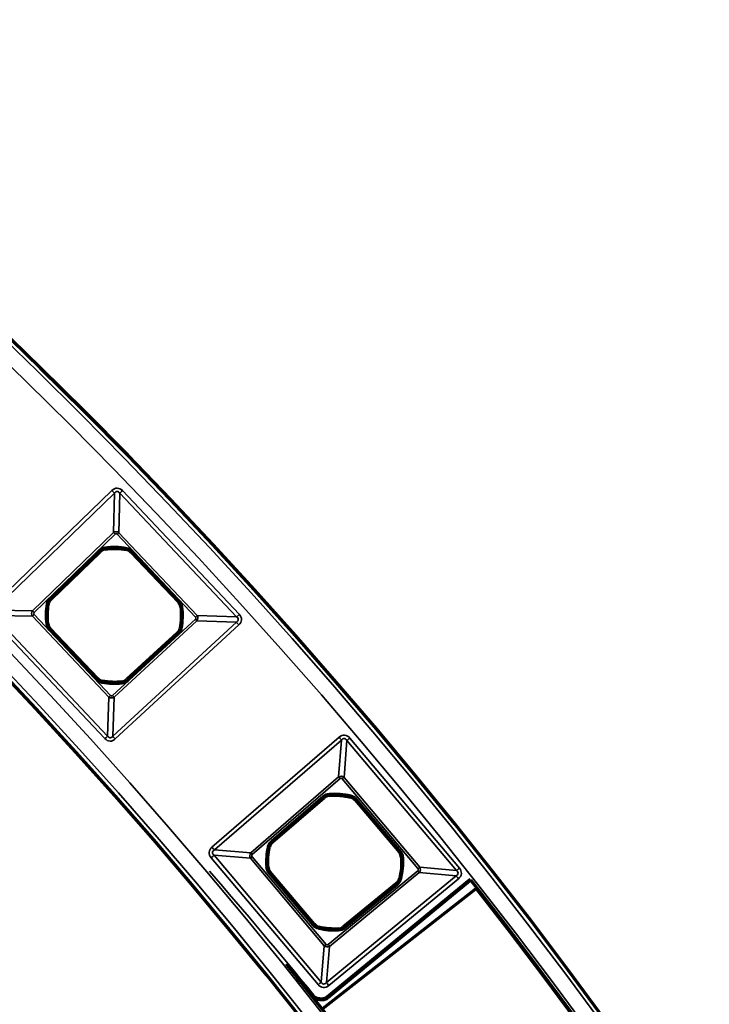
# Model space of a CAD drawing. Header units: millimetres. Extents: x -1503 to 2224, y -3994 to 2541.
# Tile 23 of 27: x 705 to 782, y -2843 to -2732. Entities that reach past the tile are written whole.
import ezdxf

# ---------------------------------------------------------------- set-up
doc = ezdxf.new("R2010")
doc.units = ezdxf.units.MM
doc.header["$LTSCALE"] = 0.75
doc.layers.add('Visible', color=7, linetype='Continuous', lineweight=70)
doc.layers.add('Visible Narrow', color=7, linetype='Continuous', lineweight=35)

msp = doc.modelspace()

# ---------------------------------------------------------------- linework, layer by layer
at = {"layer": 'Visible', "extrusion": (-7.22236e-29, -5.8975e-13, -1)}
for p, q in [((708.34, -2797.28, 22.3), (713.85, -2791.95, 22.3)), ((717.33, -2792.03, 22.3), (722.6, -2797.6, 22.3)), ((713.53, -2806.17, 22.3), (708.26, -2800.6, 22.3)), ((722.48, -2801.08, 22.3), (716.84, -2806.29, 22.3)), ((733.09, -2824.48, 22.3), (738.9, -2819.47, 22.3)), ((742.37, -2819.74, 22.3), (747.32, -2825.6, 22.3)), ((737.78, -2833.65, 22.3), (732.83, -2827.79, 22.3)), ((755.2, -2828.81, 27.6), (739.3, -2841.88, 27.6)), ((747, -2829.08, 22.3), (741.08, -2833.95, 22.3)), ((738.74, -2843.09, 27.8), (755.9, -2829.64, 27.8))]:
    msp.add_line(p, q, dxfattribs=at)
for radius in [574.5, 547.5]:
    msp.add_circle((-305.85, -3182.52, -27.5), radius, dxfattribs=at)
at = {"layer": 'Visible'}
for centre, radius, start, end in [((714.54, -2792.66, 22.3), 0.991, 97.913, 134.0647), ((716.61, -2792.71, 22.3), 0.991, 43.3829, 79.5346), ((709.02, -2797.99, 22.3), 0.991, 134.0647, 170.2164), ((721.88, -2798.28, 22.3), 0.991, 7.2312, 43.3829), ((708.98, -2799.92, 22.3), 0.991, 187.2116, 223.3829), ((721.81, -2800.36, 22.3), 0.991, 312.7011, 348.8528), ((714.25, -2805.49, 22.3), 0.991, 223.3829, 259.5542), ((716.17, -2805.56, 22.3), 0.991, 276.5494, 312.7011), ((739.55, -2820.22, 22.3), 0.991, 94.6785, 130.8302), ((741.61, -2820.38, 22.3), 0.991, 40.1484, 76.3001), ((733.74, -2825.23, 22.3), 0.991, 130.8302, 166.9818), ((746.56, -2826.24, 22.3), 0.991, 3.9967, 40.1484), ((733.59, -2827.15, 22.3), 0.991, 183.9771, 220.1484), ((746.37, -2828.31, 22.3), 0.991, 309.4666, 345.6183), ((738.54, -2833.01, 22.3), 0.991, 220.1484, 256.3197), ((740.45, -2833.19, 22.3), 0.991, 273.3149, 309.4666), ((239.03, -3249.34, 27.6), 644, 39.27103, 39.53719)]:
    msp.add_arc(centre, radius, start, end, dxfattribs=at)
at = {"layer": 'Visible', "extrusion": (-7.22236e-29, -5.8975e-13, -1)}
for centre, radius, start, end in [((-715.43, -2799.1, -22.3), 7.49, 82.087, 100.4654), ((-715.43, -2799.1, -22.3), 7.49, 352.7884, 9.7836), ((-715.43, -2799.1, -22.3), 7.49, 172.7688, 191.1472), ((-715.43, -2799.1, -22.3), 7.49, 263.4506, 280.4458), ((-740.08, -2826.7, -22.3), 7.49, 85.3215, 103.6999), ((-740.08, -2826.7, -22.3), 7.49, 356.0229, 13.0182), ((-740.08, -2826.7, -22.3), 7.49, 176.0033, 194.3817), ((-754.55, -2828.03, -27.6), 1.02, 222.5705, 228.7294), ((-305.85, -3182.52, -27.7), 572, 141.7878, 218.2122), ((-305.85, -3182.52, -27.8), 571.9, 141.9, 218.1), ((-740.08, -2826.7, -22.3), 7.49, 266.6851, 283.6803), ((-305.85, -3182.52, -27.7), 550, 141.2271, 218.7729), ((-742.09, -2809.93, -27.6), 32.37, 276.2699, 276.8006), ((-738.65, -2841.1, -27.6), 1.02, 231.7829, 246.3146)]:
    msp.add_arc(centre, radius, start, end, dxfattribs=at)
at = {"layer": 'Visible', "extrusion": (-1.51461e-28, -5.8975e-13, -1)}
msp.add_ellipse((754.88, -2828.42, 27.6), major_axis=(0.546, 0.465), ratio=0.707078, start_param=1.551592, end_param=1.59539, dxfattribs=at)
at = {"layer": 'Visible', "extrusion": (-5.04871e-29, -5.8975e-13, -1)}
msp.add_ellipse((738.13, -2841.48, 27.6), major_axis=(-0.658, 0.378), ratio=0.69039, start_param=4.183904, end_param=5.216546, dxfattribs=at)
at = {"layer": 'Visible', "extrusion": (-6.31089e-29, -5.8975e-13, -1)}
for centre, major_axis, ratio, start_param, end_param in [((738.27, -2841.86, 27.6), (-0.456, 0.062), 0.460941, 4.666934, 4.720471), ((738.61, -2841.65, 27.6), (-0.67, 0.066), 0.675788, 4.637548, 4.724832)]:
    msp.add_ellipse(centre, major_axis=major_axis, ratio=ratio, start_param=start_param, end_param=end_param, dxfattribs=at)
at = {"layer": 'Visible', "extrusion": (-8.83524e-29, -5.8975e-13, -1)}
msp.add_ellipse((738.75, -2841.6, 27.6), major_axis=(0.701, 0.127), ratio=0.700692, start_param=1.242636, end_param=1.888587, dxfattribs=at)
at = {"layer": 'Visible', "extrusion": (0, -5.8975e-13, -1)}
msp.add_ellipse((739.21, -2841.79, 27.6), major_axis=(0.286, 0.229), ratio=0.361352, start_param=1.5394, end_param=1.593444, dxfattribs=at)
at = {"layer": 'Visible Narrow', "extrusion": (-7.22236e-29, -5.8975e-13, -1)}
for p, q in [((701.63, -2798.21, 27.8), (715.15, -2785.13, 27.8)), ((716.33, -2785.15, 27.8), (729.4, -2798.98, 27.8)), ((715.44, -2785.43, 27.58), (701.92, -2798.51, 27.58)), ((715.34, -2789.84, 22.93), (715.44, -2785.43, 27.58)), ((716.03, -2785.44, 27.58), (715.93, -2789.85, 22.93)), ((729.1, -2799.27, 27.58), (716.03, -2785.44, 27.58)), ((706.28, -2798.61, 22.93), (715.34, -2789.84, 22.93)), ((715.51, -2790.02, 22.8), (706.46, -2798.79, 22.8)), ((724.51, -2799.29, 22.8), (715.75, -2790.02, 22.8)), ((715.93, -2789.85, 22.93), (724.69, -2799.12, 22.93)), ((714.4, -2791.67, 22.6), (714.4, -2791.68, 22.3)), ((716.79, -2791.73, 22.3), (716.79, -2791.73, 22.6)), ((708.19, -2797.13, 22.8), (713.7, -2791.8, 22.8)), ((713.84, -2791.94, 22.6), (708.33, -2797.28, 22.6)), ((713.85, -2791.95, 22.3), (713.84, -2791.94, 22.6)), ((717.34, -2792.02, 22.6), (717.33, -2792.03, 22.3)), ((722.6, -2797.6, 22.6), (717.34, -2792.02, 22.6)), ((717.48, -2791.89, 22.8), (722.75, -2797.46, 22.8)), ((708.33, -2797.28, 22.6), (708.34, -2797.28, 22.3)), ((708.05, -2797.83, 22.3), (708.04, -2797.83, 22.6)), ((722.6, -2797.6, 22.3), (722.6, -2797.6, 22.6)), ((722.87, -2798.16, 22.6), (722.86, -2798.16, 22.3)), ((714.37, -2812.88, 27.8), (701.61, -2799.38, 27.8)), ((706.27, -2799.19, 22.93), (701.91, -2799.09, 27.58)), ((701.91, -2799.09, 27.58), (714.67, -2812.6, 27.58)), ((701.92, -2798.51, 27.58), (706.28, -2798.61, 22.93)), ((714.82, -2808.24, 22.93), (706.27, -2799.19, 22.93)), ((706.45, -2799.02, 22.8), (715, -2808.07, 22.8)), ((724.69, -2799.12, 22.93), (729.1, -2799.27, 27.58)), ((707.99, -2800.04, 22.6), (708, -2800.04, 22.3)), ((708.26, -2800.6, 22.3), (708.26, -2800.6, 22.6)), ((715.24, -2808.08, 22.8), (724.5, -2799.53, 22.8)), ((715.26, -2812.62, 27.58), (729.08, -2799.86, 27.58)), ((724.67, -2799.71, 22.93), (715.41, -2808.26, 22.93)), ((729.36, -2800.17, 27.8), (715.54, -2812.92, 27.8)), ((722.78, -2800.55, 22.3), (722.79, -2800.55, 22.6)), ((729.08, -2799.86, 27.58), (724.67, -2799.71, 22.93)), ((713.38, -2806.31, 22.8), (708.11, -2800.74, 22.8)), ((708.26, -2800.6, 22.6), (713.53, -2806.18, 22.6)), ((716.85, -2806.29, 22.6), (722.48, -2801.09, 22.6)), ((722.62, -2801.24, 22.8), (716.98, -2806.44, 22.8)), ((722.48, -2801.09, 22.6), (722.48, -2801.08, 22.3)), ((713.53, -2806.18, 22.6), (713.53, -2806.17, 22.3)), ((714.07, -2806.47, 22.3), (714.07, -2806.47, 22.6)), ((716.29, -2806.55, 22.6), (716.28, -2806.54, 22.3)), ((716.84, -2806.29, 22.3), (716.85, -2806.29, 22.6)), ((714.67, -2812.6, 27.58), (714.82, -2808.24, 22.93)), ((715.41, -2808.26, 22.93), (715.26, -2812.62, 27.58)), ((726.35, -2825.02, 27.8), (740.57, -2812.73, 27.8)), ((740.85, -2813.05, 27.57), (726.63, -2825.34, 27.57)), ((740.52, -2817.17, 22.94), (740.85, -2813.05, 27.57)), ((741.45, -2813.1, 27.57), (741.13, -2817.22, 22.94)), ((753.71, -2827.63, 27.57), (741.45, -2813.1, 27.57)), ((741.77, -2812.82, 27.8), (754.04, -2827.36, 27.8)), ((730.7, -2825.66, 22.94), (740.52, -2817.17, 22.94)), ((740.69, -2817.36, 22.8), (730.86, -2825.85, 22.8)), ((749.4, -2827.42, 22.8), (740.93, -2817.38, 22.8)), ((741.13, -2817.22, 22.94), (749.6, -2827.26, 22.94)), ((732.96, -2824.33, 22.8), (738.76, -2819.31, 22.8)), ((739.46, -2819.22, 22.6), (739.46, -2819.23, 22.3)), ((738.89, -2819.46, 22.6), (733.09, -2824.48, 22.6)), ((738.9, -2819.47, 22.3), (738.89, -2819.46, 22.6)), ((741.85, -2819.42, 22.3), (741.85, -2819.41, 22.6)), ((742.38, -2819.74, 22.6), (742.37, -2819.74, 22.3)), ((747.32, -2825.6, 22.6), (742.38, -2819.74, 22.6)), ((742.53, -2819.61, 22.8), (747.47, -2825.47, 22.8)), ((733.09, -2824.48, 22.6), (733.09, -2824.48, 22.3)), ((726.63, -2825.34, 27.57), (730.7, -2825.66, 22.94)), ((732.78, -2825.01, 22.3), (732.77, -2825.01, 22.6)), ((747.32, -2825.6, 22.3), (747.32, -2825.6, 22.6)), ((738.23, -2840.4, 27.8), (726.26, -2826.21, 27.8)), ((730.65, -2826.26, 22.94), (726.58, -2825.93, 27.57)), ((726.58, -2825.93, 27.57), (738.55, -2840.13, 27.57)), ((738.92, -2836.06, 22.94), (730.65, -2826.26, 22.94)), ((730.84, -2826.09, 22.8), (739.12, -2835.9, 22.8)), ((747.55, -2826.17, 22.6), (747.55, -2826.17, 22.3)), ((732.6, -2827.22, 22.6), (732.6, -2827.22, 22.3)), ((737.62, -2833.78, 22.8), (732.68, -2827.92, 22.8)), ((732.83, -2827.79, 22.3), (732.83, -2827.79, 22.6)), ((732.83, -2827.79, 22.6), (737.78, -2833.65, 22.6)), ((739.35, -2835.92, 22.8), (749.38, -2827.66, 22.8)), ((749.54, -2827.86, 22.94), (739.51, -2836.12, 22.94)), ((753.66, -2828.23, 27.57), (749.54, -2827.86, 22.94)), ((749.6, -2827.26, 22.94), (753.71, -2827.63, 27.57)), ((739.15, -2840.18, 27.57), (753.66, -2828.23, 27.57)), ((739.17, -2841.73, 27.8), (755.07, -2828.66, 27.8)), ((753.93, -2828.56, 27.8), (739.41, -2840.51, 27.8)), ((741.08, -2833.95, 22.6), (747.01, -2829.08, 22.6)), ((747.01, -2829.08, 22.6), (747, -2829.08, 22.3)), ((747.33, -2828.56, 22.3), (747.34, -2828.56, 22.6)), ((747.13, -2829.23, 22.8), (741.21, -2834.11, 22.8)), ((737.78, -2833.65, 22.6), (737.78, -2833.65, 22.3)), ((738.3, -2833.98, 22.3), (738.3, -2833.98, 22.6)), ((740.51, -2834.18, 22.6), (740.51, -2834.18, 22.3)), ((741.08, -2833.95, 22.3), (741.08, -2833.95, 22.6)), ((738.55, -2840.13, 27.57), (738.92, -2836.06, 22.94)), ((739.51, -2836.12, 22.94), (739.15, -2840.18, 27.57))]:
    msp.add_line(p, q, dxfattribs=at)
for radius in [574, 572.3, 549.7, 548]:
    msp.add_circle((-305.85, -3182.52, -28), radius, dxfattribs=at)
at = {"layer": 'Visible Narrow', "extrusion": (0.718555, 0.69547, -4.03638e-13)}
msp.add_arc((-2498.63, 27.3, -1423.1), 0.5, 90, 146.2591, dxfattribs=at)
at = {"layer": 'Visible Narrow', "extrusion": (0.686871, -0.72678, 4.37246e-13)}
msp.add_arc((-1392.43, 27.3, 2516.22), 0.5, 90, 146.2591, dxfattribs=at)
at = {"layer": 'Visible Narrow', "extrusion": (-0.718555, -0.69547, 4.17176e-13)}
for centre in [(2502.4, 23.1, 1426.24), (2502.4, 23.1, 1438.84)]:
    msp.add_arc(centre, 0.3, 213.7409, 270, dxfattribs=at)
at = {"layer": 'Visible Narrow', "extrusion": (0.686871, -0.72678, 4.2841e-13)}
msp.add_arc((-1396.19, 23.1, 2519.36), 0.3, 270, 326.2591, dxfattribs=at)
at = {"layer": 'Visible Narrow', "extrusion": (-7.22236e-29, -5.8975e-13, -1)}
for centre, radius, start, end in [((-714.54, -2792.66, -22.8), 1.2, 45.9353, 82.087), ((-715.43, -2799.1, -22.8), 7.7, 82.087, 100.4654), ((-716.61, -2792.71, -22.8), 1.2, 100.4654, 136.6171), ((-709.02, -2797.99, -22.8), 1.2, 9.7836, 45.9353), ((-715.43, -2799.1, -22.8), 7.7, 352.7884, 9.7836), ((-721.88, -2798.28, -22.8), 1.2, 136.6171, 172.7688), ((-715.43, -2799.1, -22.8), 7.7, 172.7688, 191.1472), ((-708.98, -2799.92, -22.8), 1.2, 316.6171, 352.7884), ((-721.81, -2800.36, -22.8), 1.2, 191.1472, 227.2989), ((-714.25, -2805.49, -22.8), 1.2, 280.4458, 316.6171), ((-715.43, -2799.1, -22.8), 7.7, 263.4506, 280.4458), ((-716.17, -2805.56, -22.8), 1.2, 227.2989, 263.4506), ((-739.55, -2820.22, -22.8), 1.2, 49.1698, 85.3215), ((-740.08, -2826.7, -22.8), 7.7, 85.3215, 103.6999), ((-741.61, -2820.38, -22.8), 1.2, 103.6999, 139.8516), ((-733.74, -2825.23, -22.8), 1.2, 13.0182, 49.1698), ((-740.08, -2826.7, -22.8), 7.7, 356.0229, 13.0182), ((-746.56, -2826.24, -22.8), 1.2, 139.8516, 176.0033), ((-740.08, -2826.7, -22.8), 7.7, 176.0033, 194.3817), ((-239.03, -3249.34, -27.8), 644.2, 139.11644, 140.72895), ((-733.59, -2827.15, -22.8), 1.2, 319.8516, 356.0229), ((-746.37, -2828.31, -22.8), 1.2, 194.3817, 230.5334), ((-738.54, -2833.01, -22.8), 1.2, 283.6803, 319.8516), ((-740.08, -2826.7, -22.8), 7.7, 266.6851, 283.6803), ((-740.45, -2833.19, -22.8), 1.2, 230.5334, 266.6851)]:
    msp.add_arc(centre, radius, start, end, dxfattribs=at)
at = {"layer": 'Visible Narrow'}
for centre, radius, start, end in [((714.54, -2792.66, 22.6), 0.997, 97.913, 134.0647), ((715.43, -2799.1, 22.6), 7.5, 79.5346, 97.913), ((716.61, -2792.71, 22.6), 0.997, 43.3829, 79.5346), ((709.02, -2797.99, 22.6), 0.997, 134.0647, 170.2164), ((715.43, -2799.1, 22.6), 7.5, 170.2164, 187.2116), ((721.88, -2798.28, 22.6), 0.997, 7.2312, 43.3829), ((715.43, -2799.1, 22.6), 7.5, 348.8528, 7.2312), ((708.98, -2799.92, 22.6), 0.997, 187.2116, 223.3829), ((721.81, -2800.36, 22.6), 0.997, 312.7011, 348.8528), ((714.25, -2805.49, 22.6), 0.997, 223.3829, 259.5542), ((715.43, -2799.1, 22.6), 7.5, 259.5542, 276.5494), ((716.17, -2805.56, 22.6), 0.997, 276.5494, 312.7011), ((739.55, -2820.22, 22.6), 0.997, 94.6785, 130.8302), ((740.08, -2826.7, 22.6), 7.5, 76.3001, 94.6785), ((741.61, -2820.38, 22.6), 0.997, 40.1484, 76.3001), ((733.74, -2825.23, 22.6), 0.997, 130.8302, 166.9818), ((740.08, -2826.7, 22.6), 7.5, 166.9818, 183.9771), ((746.56, -2826.24, 22.6), 0.997, 3.9967, 40.1484), ((740.08, -2826.7, 22.6), 7.5, 345.6183, 3.9967), ((733.59, -2827.15, 22.6), 0.997, 183.9771, 220.1484), ((746.37, -2828.31, 22.6), 0.997, 309.4666, 345.6183), ((754.55, -2828.03, 27.8), 0.814, 311.2543, 320.9519), ((738.54, -2833.01, 22.6), 0.997, 220.1484, 256.3197), ((740.08, -2826.7, 22.6), 7.5, 256.3197, 273.3149), ((740.45, -2833.19, 22.6), 0.997, 273.3149, 309.4666), ((738.65, -2841.1, 27.8), 0.814, 293.669, 308.234)]:
    msp.add_arc(centre, radius, start, end, dxfattribs=at)
at = {"layer": 'Visible Narrow', "extrusion": (0.990478, 0.13767, -9.00474e-14)}
msp.add_arc((-2863.24, 22.6, 323.27), 0.2, 90, 179, dxfattribs=at)
at = {"layer": 'Visible Narrow', "extrusion": (0.983365, -0.181642, 1.03977e-13)}
msp.add_arc((-2614.89, 22.6, 1211.96), 0.2, 90, 179, dxfattribs=at)
at = {"layer": 'Visible Narrow', "extrusion": (0.718555, 0.69547, -4.12929e-13)}
msp.add_arc((-2502.42, 22.6, -1428.78), 0.2, 90, 179, dxfattribs=at)
at = {"layer": 'Visible Narrow', "extrusion": (0.686871, -0.72678, 4.49718e-13)}
msp.add_arc((-1396.21, 22.6, 2521.9), 0.2, 90, 179, dxfattribs=at)
at = {"layer": 'Visible Narrow', "extrusion": (-0.718555, -0.69547, 4.12541e-13)}
msp.add_arc((2502.42, 22.6, 1436.45), 0.2, 1, 90, dxfattribs=at)
at = {"layer": 'Visible Narrow', "extrusion": (-0.169928, -0.985456, 5.72527e-13)}
msp.add_arc((1172.97, 22.6, 2636.82), 0.2, 1, 90, dxfattribs=at)
at = {"layer": 'Visible Narrow', "extrusion": (0.686871, -0.72678, 4.28619e-13)}
msp.add_arc((-1396.21, 22.6, 2529.57), 0.2, 90, 179, dxfattribs=at)
at = {"layer": 'Visible Narrow', "extrusion": (0.125874, -0.992046, 5.64107e-13)}
msp.add_arc((365.1, 22.6, 2866.89), 0.2, 90, 179, dxfattribs=at)
at = {"layer": 'Visible Narrow', "extrusion": (0.686871, -0.72678, 4.36307e-13)}
msp.add_arc((-1409.13, 23.1, 2519.51), 0.3, 213.7409, 270, dxfattribs=at)
at = {"layer": 'Visible Narrow', "extrusion": (0.686871, -0.72678, 4.87911e-13)}
msp.add_arc((-1396.19, 23.1, 2532.11), 0.3, 270, 326.2591, dxfattribs=at)
at = {"layer": 'Visible Narrow', "extrusion": (0.686871, -0.72678, 4.19615e-13)}
msp.add_arc((-1392.43, 27.3, 2535.25), 0.5, 90, 146.2591, dxfattribs=at)
at = {"layer": 'Visible Narrow', "extrusion": (0.125534, -0.992089, 5.9453e-13)}
msp.add_arc((350.69, 22.6, 2866.77), 0.2, 1, 90, dxfattribs=at)
at = {"layer": 'Visible Narrow', "extrusion": (-0.193331, -0.981134, 5.57879e-13)}
msp.add_arc((1250.78, 22.6, 2607.98), 0.2, 90, 179, dxfattribs=at)
at = {"layer": 'Visible Narrow', "extrusion": (-0.734901, -0.678174, 3.8886e-13)}
msp.add_arc((2548.71, 23.1, 1366.13), 0.3, 270, 326.2591, dxfattribs=at)
at = {"layer": 'Visible Narrow', "extrusion": (0.734901, 0.678174, -4.06837e-13)}
msp.add_arc((-2552.48, 27.3, -1362.99), 0.5, 33.7409, 90, dxfattribs=at)
at = {"layer": 'Visible Narrow', "extrusion": (0.686871, -0.72678, 4.1107e-13)}
msp.add_arc((-1409.1, 22.6, 2521.9), 0.2, 1, 90, dxfattribs=at)
at = {"layer": 'Visible Narrow', "extrusion": (-0.734901, -0.678174, 3.9799e-13)}
msp.add_arc((2548.69, 22.6, 1368.67), 0.2, 90, 179, dxfattribs=at)
at = {"layer": 'Visible Narrow', "extrusion": (0.686871, -0.72678, 4.38389e-13)}
msp.add_arc((-1409.1, 22.6, 2529.57), 0.2, 1, 90, dxfattribs=at)
at = {"layer": 'Visible Narrow', "extrusion": (0.983427, -0.181305, 8.53662e-14)}
msp.add_arc((-2630.69, 22.6, 1211.06), 0.2, 1, 90, dxfattribs=at)
at = {"layer": 'Visible Narrow', "extrusion": (0.993474, 0.114061, -7.87481e-14)}
msp.add_arc((-2870.13, 22.6, 391.49), 0.2, 1, 90, dxfattribs=at)
at = {"layer": 'Visible Narrow', "extrusion": (0.734901, 0.678174, -4.04785e-13)}
msp.add_arc((-2548.69, 22.6, -1376.34), 0.2, 1, 90, dxfattribs=at)
at = {"layer": 'Visible Narrow', "extrusion": (0.686871, -0.72678, 3.74717e-13)}
msp.add_arc((-1409.13, 23.1, 2531.96), 0.3, 213.7409, 270, dxfattribs=at)
at = {"layer": 'Visible Narrow', "extrusion": (-0.734901, -0.678174, 4.06755e-13)}
msp.add_arc((2548.71, 23.1, 1378.74), 0.3, 270, 326.2591, dxfattribs=at)
at = {"layer": 'Visible Narrow', "extrusion": (0.686871, -0.72678, 4.03777e-13)}
msp.add_arc((-1412.9, 27.3, 2535.03), 0.5, 33.7409, 90, dxfattribs=at)
at = {"layer": 'Visible Narrow', "extrusion": (0.734901, 0.678174, -4.12083e-13)}
msp.add_arc((-2552.48, 27.3, -1381.8), 0.5, 33.7409, 90, dxfattribs=at)
at = {"layer": 'Visible Narrow', "extrusion": (0.756651, 0.653819, -3.81161e-13)}
msp.add_arc((-2612.45, 27.3, -1278.66), 0.5, 90, 147.8733, dxfattribs=at)
at = {"layer": 'Visible Narrow', "extrusion": (0.644769, -0.764377, 4.14829e-13)}
msp.add_arc((-1246.63, 27.3, 2628.33), 0.5, 90, 147.8733, dxfattribs=at)
at = {"layer": 'Visible Narrow', "extrusion": (-0.756651, -0.653819, 3.9586e-13)}
msp.add_arc((2616.04, 23.1, 1281.6), 0.3, 212.1267, 270, dxfattribs=at)
at = {"layer": 'Visible Narrow', "extrusion": (0.644769, -0.764377, 4.79666e-13)}
msp.add_arc((-1250.21, 23.1, 2631.27), 0.3, 270, 327.8733, dxfattribs=at)
at = {"layer": 'Visible Narrow', "extrusion": (0.756651, 0.653819, -3.86513e-13)}
msp.add_arc((-2616.25, 22.6, -1284.34), 0.2, 90, 179, dxfattribs=at)
at = {"layer": 'Visible Narrow', "extrusion": (0.996668, 0.081565, -2.99478e-14)}
msp.add_arc((-2869.95, 22.6, 507.05), 0.2, 90, 179, dxfattribs=at)
at = {"layer": 'Visible Narrow', "extrusion": (0.971549, -0.236837, 1.32465e-13)}
msp.add_arc((-2563.3, 22.6, 1388.49), 0.2, 90, 179, dxfattribs=at)
at = {"layer": 'Visible Narrow', "extrusion": (0.644769, -0.764377, 4.95276e-13)}
msp.add_arc((-1250.43, 22.6, 2634.01), 0.2, 90, 179, dxfattribs=at)
at = {"layer": 'Visible Narrow', "extrusion": (0.756651, 0.653819, -3.91127e-13)}
msp.add_arc((-2616.25, 22.6, -1292), 0.2, 90, 179, dxfattribs=at)
at = {"layer": 'Visible Narrow', "extrusion": (0.756651, 0.653819, -4.03307e-13)}
msp.add_arc((-2612.45, 27.3, -1297.46), 0.5, 90, 147.8733, dxfattribs=at)
at = {"layer": 'Visible Narrow', "extrusion": (-0.756651, -0.653819, 3.79068e-13)}
msp.add_arc((2616.04, 23.1, 1294.59), 0.3, 212.1267, 270, dxfattribs=at)
at = {"layer": 'Visible Narrow', "extrusion": (0.22526, 0.974299, -5.60468e-13)}
msp.add_arc((-1350.1, 22.6, -2587.34), 0.2, 90, 179, dxfattribs=at)
at = {"layer": 'Visible Narrow', "extrusion": (-0.644769, 0.764377, -4.52565e-13)}
msp.add_arc((1250.43, 22.6, -2641.67), 0.2, 1, 90, dxfattribs=at)
at = {"layer": 'Visible Narrow', "extrusion": (0.644769, -0.764377, 5.01584e-13)}
msp.add_arc((-1267.12, 27.3, 2628.56), 0.5, 32.1267, 90, dxfattribs=at)
at = {"layer": 'Visible Narrow', "extrusion": (0.644769, -0.764377, 5.50851e-13)}
msp.add_arc((-1263.54, 23.1, 2631.43), 0.3, 212.1267, 270, dxfattribs=at)
at = {"layer": 'Visible Narrow', "extrusion": (-0.069699, 0.997568, -6.05058e-13)}
msp.add_arc((-548.95, 22.6, -2871.4), 0.2, 1, 90, dxfattribs=at)
at = {"layer": 'Visible Narrow', "extrusion": (-0.069358, 0.997592, -5.32965e-13)}
msp.add_arc((-534.54, 22.6, -2871.22), 0.2, 90, 179, dxfattribs=at)
at = {"layer": 'Visible Narrow', "extrusion": (-0.644769, 0.764377, -4.06072e-13)}
msp.add_arc((1263.31, 22.6, -2634), 0.2, 90, 179, dxfattribs=at)
at = {"layer": 'Visible Narrow', "extrusion": (-0.771995, -0.635628, 3.67495e-13)}
msp.add_arc((2659.27, 23.1, 1218.82), 0.3, 270, 327.8733, dxfattribs=at)
at = {"layer": 'Visible Narrow', "extrusion": (0.644769, -0.764377, 4.81857e-13)}
msp.add_arc((-1250.21, 23.1, 2644.41), 0.3, 270, 327.8733, dxfattribs=at)
at = {"layer": 'Visible Narrow', "extrusion": (0.644769, -0.764377, 4.1558e-13)}
msp.add_arc((-1246.63, 27.3, 2647.35), 0.5, 90, 147.8733, dxfattribs=at)
at = {"layer": 'Visible Narrow', "extrusion": (0.771995, 0.635628, -3.74305e-13)}
msp.add_arc((-2659.05, 22.6, -1221.56), 0.2, 1, 90, dxfattribs=at)
at = {"layer": 'Visible Narrow', "extrusion": (0.248381, 0.968662, -5.29008e-13)}
msp.add_arc((-1426.68, 22.6, -2554.29), 0.2, 1, 90, dxfattribs=at)
at = {"layer": 'Visible Narrow', "extrusion": (0.771995, 0.635628, -3.70615e-13)}
msp.add_arc((-2662.85, 27.3, -1215.88), 0.5, 32.1267, 90, dxfattribs=at)
at = {"layer": 'Visible Narrow', "extrusion": (-0.771971, -0.635657, 3.7899e-13)}
msp.add_arc((2663.61, 27.6, 1215.17), 0.2, 0, 90, dxfattribs=at)
at = {"layer": 'Visible Narrow', "extrusion": (-0.751917, -0.659258, 3.94227e-13)}
msp.add_arc((2624.7, 27.6, 1297.04), 0.2, 0, 90, dxfattribs=at)
at = {"layer": 'Visible Narrow', "extrusion": (0.644769, -0.764377, 4.49423e-13)}
msp.add_arc((-1263.31, 22.6, 2641.68), 0.2, 1, 90, dxfattribs=at)
at = {"layer": 'Visible Narrow', "extrusion": (0.97163, -0.236504, 1.67722e-13)}
msp.add_arc((-2579.17, 22.6, 1387.61), 0.2, 1, 90, dxfattribs=at)
at = {"layer": 'Visible Narrow', "extrusion": (0.998327, 0.057824, -2.38682e-14)}
msp.add_arc((-2872.46, 22.6, 575.39), 0.2, 1, 90, dxfattribs=at)
at = {"layer": 'Visible Narrow', "extrusion": (0.771995, 0.635628, -3.74954e-13)}
msp.add_arc((-2659.05, 22.6, -1229.23), 0.2, 1, 90, dxfattribs=at)
at = {"layer": 'Visible Narrow', "extrusion": (0.644769, -0.764377, 4.48072e-13)}
msp.add_arc((-1263.54, 23.1, 2644.25), 0.3, 212.1267, 270, dxfattribs=at)
at = {"layer": 'Visible Narrow', "extrusion": (-0.771995, -0.635628, 3.70073e-13)}
msp.add_arc((2659.27, 23.1, 1231.81), 0.3, 270, 327.8733, dxfattribs=at)
at = {"layer": 'Visible Narrow', "extrusion": (0.644769, -0.764377, 5.01307e-13)}
msp.add_arc((-1267.12, 27.3, 2647.13), 0.5, 32.1267, 90, dxfattribs=at)
at = {"layer": 'Visible Narrow', "extrusion": (0.771995, 0.635628, -3.61373e-13)}
msp.add_arc((-2662.85, 27.3, -1234.68), 0.5, 32.1267, 90, dxfattribs=at)
at = {"layer": 'Visible Narrow', "extrusion": (-0.633697, 0.773581, -4.43224e-13)}
msp.add_arc((1230, 27.6, -2665.69), 0.2, 0, 90, dxfattribs=at)
at = {"layer": 'Visible Narrow', "extrusion": (-0.990492, 0.137573, -4.72289e-14)}
msp.add_arc((2713.28, 27.6, -1122.21), 0.2, 0, 90, dxfattribs=at)
at = {"layer": 'Visible Narrow', "extrusion": (-0.992956, 0.118483, -4.89761e-14)}
msp.add_arc((2734.38, 27.6, -1069.8), 0.2, 0, 90, dxfattribs=at)
at = {"layer": 'Visible Narrow', "extrusion": (-3.95468e-09, -3.45206e-08, 1)}
msp.add_arc((742.09, -2809.93, 27.8), 32.17, 263.1995, 263.7301, dxfattribs=at)
at = {"layer": 'Visible Narrow', "extrusion": (-0.994295, 0.106632, 0.002665)}
msp.add_arc((2746.95, 30.36, -1037.33), 0.2, 0, 89.9999, dxfattribs=at)
at = {"layer": 'Visible Narrow', "extrusion": (-0.998858, 0.047783, -5.84038e-14)}
msp.add_arc((2803.37, 27.6, -873.58), 0.2, 0, 90, dxfattribs=at)
at = {"layer": 'Visible Narrow', "extrusion": (-0.915979, -0.401227, 5.48712e-14)}
msp.add_arc((2899.57, 27.6, 463.33), 0.2, 0, 90, dxfattribs=at)
at = {"layer": 'Visible Narrow', "extrusion": (-0.785366, -0.619031, -5.75016e-13)}
msp.add_arc((2689.37, 27.6, 1178.61), 0.2, 0, 90, dxfattribs=at)
at = {"layer": 'Visible Narrow', "extrusion": (-0.772548, -0.634955, 0.00091177)}
msp.add_arc((2664.71, 26.48, 1233.35), 0.2, 0, 90, dxfattribs=at)
at = {"layer": 'Visible Narrow', "extrusion": (-0.007144, -0.320678, 0.947161)}
msp.add_ellipse((715.72, -2786.25, 27.3), major_axis=(0.02, 1.02, 0.34), ratio=0.465634, start_param=-0.632904, end_param=-0.606215, dxfattribs=at)
at = {"layer": 'Visible Narrow', "extrusion": (-0.008605, -0.386251, -0.922354)}
msp.add_ellipse((715.64, -2790.17, 23.07), major_axis=(0.407, -0.219, 0.088), ratio=0.958702, start_param=-1.431735, end_param=-1.402659, dxfattribs=at)
at = {"layer": 'Visible Narrow', "extrusion": (0.384401, -0.008564, -0.923127)}
msp.add_ellipse((706.6, -2798.89, 23.07), major_axis=(0.209, 0.413, 0.083), ratio=0.958697, start_param=-1.403605, end_param=-1.386816, dxfattribs=at)
at = {"layer": 'Visible Narrow', "extrusion": (-0.02559, -0.32437, 0.945584)}
msp.add_ellipse((741.17, -2813.68, 27.36), major_axis=(-0.004, 0.792, 0.272), ratio=0.504167, start_param=-0.75042, end_param=-0.660459, dxfattribs=at)
at = {"layer": 'Visible Narrow', "extrusion": (-0.201811, -0.547747, -0.811939)}
msp.add_ellipse((740.84, -2817.42, 23.15), major_axis=(0.408, -0.207, 0.038), ratio=0.874576, start_param=-1.332151, end_param=-1.242877, dxfattribs=at)
at = {"layer": 'Visible Narrow', "extrusion": (0.318078, -0.01257, 0.947981)}
msp.add_ellipse((727.01, -2825.61, 27.43), major_axis=(-0.603, -0.066, 0.202), ratio=0.602041, start_param=-0.946196, end_param=-0.859265, dxfattribs=at)
at = {"layer": 'Visible Narrow', "extrusion": (0.545252, -0.199429, -0.814204)}
msp.add_ellipse((730.9, -2825.94, 23.15), major_axis=(0.206, 0.406, 0.039), ratio=0.872448, start_param=-1.331466, end_param=-1.254532, dxfattribs=at)
at = {"layer": 'Visible Narrow'}
for centre, major_axis, ratio, start_param, end_param in [((754.7, -2828.2, 27.8), (0.527, 0.454), 0.854049, 4.68677, 4.723033), ((738.62, -2841.55, 27.8), (-0.528, 0.054), 0.666284, 1.563972, 1.651472), ((738.71, -2841.4, 27.8), (0.627, 0.11), 0.794256, 4.435584, 5.00976)]:
    msp.add_ellipse(centre, major_axis=major_axis, ratio=ratio, start_param=start_param, end_param=end_param, dxfattribs=at)
for points, knots in [([(715.15, -2785.13, 27.8), (715.32, -2784.96, 27.8), (715.54, -2784.87, 27.8), (715.96, -2784.88, 27.8), (716.17, -2784.98, 27.8), (716.33, -2785.15, 27.8)], [0, 0, 0, 0, 0.5, 0.5, 1, 1, 1, 1]), ([(716.02, -2785.42, 27.58), (715.94, -2785.3, 27.62), (715.84, -2785.24, 27.64), (715.74, -2785.24, 27.64), (715.64, -2785.23, 27.64), (715.53, -2785.3, 27.62), (715.44, -2785.43, 27.58)], [0, 0, 0, 0, 0.489373, 0.489373, 0.489373, 1, 1, 1, 1]), ([(715.34, -2789.84, 22.93), (715.43, -2789.78, 22.91), (715.53, -2789.75, 22.89), (715.64, -2789.75, 22.89), (715.74, -2789.75, 22.89), (715.84, -2789.78, 22.91), (715.92, -2789.84, 22.93)], [0, 0, 0, 0, 0.510637, 0.510637, 0.510637, 1, 1, 1, 1]), ([(715.51, -2790.02, 22.8), (715.55, -2789.98, 22.8), (715.59, -2789.97, 22.8), (715.63, -2789.97, 22.8), (715.68, -2789.97, 22.8), (715.72, -2789.99, 22.8), (715.75, -2790.02, 22.8)], [0, 0, 0, 0, 0.5, 0.5, 0.5, 1, 1, 1, 1]), ([(706.27, -2799.19, 22.93), (706.21, -2799.1, 22.91), (706.18, -2799, 22.89), (706.18, -2798.9, 22.89), (706.19, -2798.8, 22.89), (706.22, -2798.7, 22.91), (706.28, -2798.61, 22.93)], [0, 0, 0, 0, 0.506184, 0.506184, 0.506184, 1, 1, 1, 1]), ([(706.45, -2799.02, 22.8), (706.42, -2798.98, 22.8), (706.4, -2798.94, 22.8), (706.4, -2798.9, 22.8), (706.4, -2798.86, 22.8), (706.42, -2798.82, 22.8), (706.46, -2798.79, 22.8)], [0, 0, 0, 0, 0.5, 0.5, 0.5, 1, 1, 1, 1]), ([(724.51, -2799.29, 22.8), (724.54, -2799.33, 22.8), (724.56, -2799.37, 22.8), (724.56, -2799.41, 22.8), (724.56, -2799.45, 22.8), (724.54, -2799.49, 22.8), (724.5, -2799.53, 22.8)], [0, 0, 0, 0, 0.5, 0.5, 0.5, 1, 1, 1, 1]), ([(724.69, -2799.12, 22.93), (724.75, -2799.21, 22.91), (724.78, -2799.31, 22.89), (724.78, -2799.42, 22.89), (724.77, -2799.53, 22.89), (724.73, -2799.63, 22.91), (724.67, -2799.71, 22.93)], [0, 0, 0, 0, 0.488987, 0.488987, 0.488987, 1, 1, 1, 1]), ([(729.08, -2799.86, 27.58), (729.21, -2799.78, 27.62), (729.28, -2799.68, 27.64), (729.29, -2799.57, 27.64), (729.29, -2799.5, 27.64), (729.26, -2799.42, 27.63), (729.2, -2799.35, 27.61), (729.17, -2799.33, 27.6), (729.14, -2799.3, 27.59), (729.1, -2799.27, 27.58)], [0, 0, 0, 0, 0.508025, 0.508025, 0.508025, 0.853378, 0.853378, 0.853378, 1, 1, 1, 1]), ([(729.4, -2798.98, 27.8), (729.57, -2799.16, 27.8), (729.66, -2799.37, 27.8), (729.64, -2799.8, 27.8), (729.54, -2800, 27.8), (729.36, -2800.17, 27.8)], [0, 0, 0, 0, 0.5, 0.5, 1, 1, 1, 1]), ([(715.41, -2808.26, 22.93), (715.32, -2808.32, 22.91), (715.21, -2808.35, 22.89), (715.11, -2808.34, 22.89), (715, -2808.34, 22.89), (714.9, -2808.3, 22.91), (714.82, -2808.24, 22.93)], [0, 0, 0, 0, 0.489033, 0.489033, 0.489033, 1, 1, 1, 1]), ([(715.24, -2808.08, 22.8), (715.2, -2808.11, 22.8), (715.16, -2808.13, 22.8), (715.12, -2808.12, 22.8), (715.08, -2808.12, 22.8), (715.04, -2808.1, 22.8), (715, -2808.07, 22.8)], [0, 0, 0, 0, 0.5, 0.5, 0.5, 1, 1, 1, 1]), ([(714.67, -2812.6, 27.58), (714.75, -2812.72, 27.62), (714.85, -2812.79, 27.64), (714.96, -2812.8, 27.64), (715.03, -2812.8, 27.64), (715.11, -2812.77, 27.63), (715.18, -2812.71, 27.61), (715.2, -2812.68, 27.6), (715.23, -2812.65, 27.59), (715.26, -2812.62, 27.58)], [0, 0, 0, 0, 0.508315, 0.508315, 0.508315, 0.858269, 0.858269, 0.858269, 1, 1, 1, 1]), ([(740.57, -2812.73, 27.8), (740.76, -2812.57, 27.8), (740.98, -2812.49, 27.8), (741.41, -2812.52, 27.8), (741.62, -2812.64, 27.8), (741.77, -2812.82, 27.8)], [0, 0, 0, 0, 0.5, 0.5, 1, 1, 1, 1]), ([(715.54, -2812.92, 27.8), (715.36, -2813.09, 27.8), (715.15, -2813.17, 27.8), (714.74, -2813.16, 27.8), (714.53, -2813.06, 27.8), (714.37, -2812.88, 27.8)], [0, 0, 0, 0, 0.5, 0.5, 1, 1, 1, 1]), ([(741.42, -2813.05, 27.58), (741.35, -2812.94, 27.62), (741.26, -2812.89, 27.63), (741.17, -2812.88, 27.63), (741.06, -2812.87, 27.63), (740.95, -2812.93, 27.61), (740.85, -2813.05, 27.57)], [0, 0, 0, 0, 0.467623, 0.467623, 0.467623, 1, 1, 1, 1]), ([(740.52, -2817.17, 22.94), (740.62, -2817.11, 22.91), (740.73, -2817.09, 22.9), (740.83, -2817.09, 22.9), (740.93, -2817.1, 22.9), (741.02, -2817.13, 22.91), (741.09, -2817.19, 22.93)], [0, 0, 0, 0, 0.532309, 0.532309, 0.532309, 1, 1, 1, 1]), ([(740.69, -2817.36, 22.8), (740.73, -2817.33, 22.8), (740.77, -2817.31, 22.8), (740.82, -2817.32, 22.8), (740.86, -2817.32, 22.8), (740.9, -2817.34, 22.8), (740.93, -2817.38, 22.8)], [0, 0, 0, 0, 0.5, 0.5, 0.5, 1, 1, 1, 1]), ([(726.26, -2826.21, 27.8), (726.1, -2826.02, 27.8), (726.02, -2825.8, 27.8), (726.04, -2825.59, 27.8), (726.06, -2825.38, 27.8), (726.17, -2825.18, 27.8), (726.35, -2825.02, 27.8)], [0, 0, 0, 0, 0.5, 0.5, 0.5, 1, 1, 1, 1]), ([(726.59, -2825.37, 27.58), (726.48, -2825.44, 27.61), (726.42, -2825.53, 27.63), (726.41, -2825.62, 27.63), (726.41, -2825.73, 27.63), (726.46, -2825.84, 27.61), (726.58, -2825.93, 27.57)], [0, 0, 0, 0, 0.472064, 0.472064, 0.472064, 1, 1, 1, 1]), ([(730.65, -2826.26, 22.94), (730.59, -2826.16, 22.91), (730.57, -2826.05, 22.9), (730.58, -2825.95, 22.9), (730.58, -2825.86, 22.9), (730.62, -2825.77, 22.91), (730.68, -2825.69, 22.93)], [0, 0, 0, 0, 0.527887, 0.527887, 0.527887, 1, 1, 1, 1]), ([(730.84, -2826.09, 22.8), (730.81, -2826.05, 22.8), (730.8, -2826.01, 22.8), (730.8, -2825.97, 22.8), (730.8, -2825.93, 22.8), (730.83, -2825.89, 22.8), (730.86, -2825.85, 22.8)], [0, 0, 0, 0, 0.5, 0.5, 0.5, 1, 1, 1, 1]), ([(749.4, -2827.42, 22.8), (749.43, -2827.46, 22.8), (749.45, -2827.51, 22.8), (749.45, -2827.55, 22.8), (749.44, -2827.59, 22.8), (749.42, -2827.63, 22.8), (749.38, -2827.66, 22.8)], [0, 0, 0, 0, 0.5, 0.5, 0.5, 1, 1, 1, 1]), ([(749.6, -2827.26, 22.94), (749.65, -2827.35, 22.91), (749.68, -2827.46, 22.9), (749.67, -2827.57, 22.9), (749.66, -2827.68, 22.9), (749.61, -2827.78, 22.92), (749.54, -2827.86, 22.94)], [0, 0, 0, 0, 0.489941, 0.489941, 0.489941, 1, 1, 1, 1]), ([(753.66, -2828.23, 27.57), (753.79, -2828.16, 27.61), (753.87, -2828.06, 27.63), (753.88, -2827.95, 27.63), (753.89, -2827.88, 27.63), (753.86, -2827.8, 27.62), (753.8, -2827.72, 27.6), (753.78, -2827.69, 27.59), (753.75, -2827.66, 27.58), (753.71, -2827.63, 27.57)], [0, 0, 0, 0, 0.506842, 0.506842, 0.506842, 0.852647, 0.852647, 0.852647, 1, 1, 1, 1]), ([(754.04, -2827.36, 27.8), (754.19, -2827.55, 27.8), (754.27, -2827.77, 27.8), (754.23, -2828.2, 27.8), (754.12, -2828.4, 27.8), (753.93, -2828.56, 27.8)], [0, 0, 0, 0, 0.5, 0.5, 1, 1, 1, 1]), ([(739.51, -2836.12, 22.94), (739.42, -2836.17, 22.91), (739.31, -2836.19, 22.9), (739.21, -2836.18, 22.9), (739.1, -2836.17, 22.9), (739, -2836.13, 22.92), (738.92, -2836.06, 22.94)], [0, 0, 0, 0, 0.490121, 0.490121, 0.490121, 1, 1, 1, 1]), ([(739.35, -2835.92, 22.8), (739.32, -2835.95, 22.8), (739.27, -2835.96, 22.8), (739.23, -2835.96, 22.8), (739.19, -2835.96, 22.8), (739.15, -2835.93, 22.8), (739.12, -2835.9, 22.8)], [0, 0, 0, 0, 0.5, 0.5, 0.5, 1, 1, 1, 1]), ([(738.55, -2840.13, 27.57), (738.62, -2840.25, 27.61), (738.72, -2840.33, 27.63), (738.83, -2840.34, 27.63), (738.91, -2840.35, 27.63), (738.99, -2840.32, 27.62), (739.06, -2840.27, 27.6), (739.09, -2840.24, 27.59), (739.12, -2840.21, 27.58), (739.15, -2840.18, 27.57)], [0, 0, 0, 0, 0.50694, 0.50694, 0.50694, 0.859221, 0.859221, 0.859221, 1, 1, 1, 1]), ([(739.41, -2840.51, 27.8), (739.23, -2840.66, 27.8), (739.01, -2840.74, 27.8), (738.59, -2840.7, 27.8), (738.38, -2840.59, 27.8), (738.23, -2840.4, 27.8)], [0, 0, 0, 0, 0.5, 0.5, 1, 1, 1, 1]), ([(737.74, -2841.57, 27.8), (737.8, -2841.65, 27.8), (737.89, -2841.72, 27.8), (737.97, -2841.77, 27.8), (738.06, -2841.82, 27.8), (738.16, -2841.85, 27.8), (738.26, -2841.87, 27.8)], [0, 0, 0, 0, 0.5, 0.5, 0.5, 1, 1, 1, 1]), ([(738.26, -2841.87, 27.8), (738.27, -2841.87, 27.8), (738.27, -2841.87, 27.8), (738.27, -2841.87, 27.8), (738.27, -2841.87, 27.8), (738.28, -2841.87, 27.8), (738.28, -2841.87, 27.8), (738.28, -2841.87, 27.8), (738.28, -2841.87, 27.8), (738.28, -2841.87, 27.8), (738.28, -2841.87, 27.8), (738.28, -2841.87, 27.8), (738.28, -2841.87, 27.8)], [0, 0, 0, 0, 0.35585, 0.35585, 0.35585, 0.651729, 0.651729, 0.651729, 0.947625, 0.947625, 0.947625, 1, 1, 1, 1]), ([(739.16, -2841.74, 27.8), (739.16, -2841.74, 27.8), (739.16, -2841.73, 27.8), (739.16, -2841.73, 27.8), (739.16, -2841.73, 27.8), (739.17, -2841.73, 27.8), (739.17, -2841.73, 27.8), (739.17, -2841.73, 27.8), (739.17, -2841.73, 27.8), (739.17, -2841.73, 27.8)], [0, 0, 0, 0, 0.372762, 0.372762, 0.372762, 0.686375, 0.686375, 0.686375, 1, 1, 1, 1])]:
    msp.add_open_spline(points, degree=3, knots=knots, dxfattribs=at)

doc.saveas('drawing.dxf')
